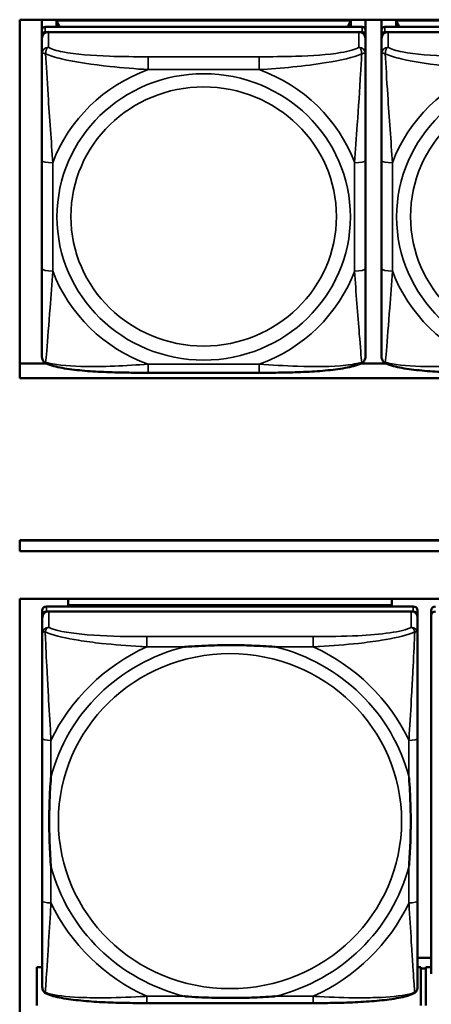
# Model space of a CAD drawing. Header units: inches. Extents: x 3.3 to 58.3, y 0.8 to 38.3.
# Tile 74 of 162: x 22.087 to 22.838, y 17.917 to 19.716. Entities that reach past the tile are written whole.
import ezdxf

# ---------------------------------------------------------------- set-up
doc = ezdxf.new("R2010")
doc.units = ezdxf.units.IN
doc.header["$MEASUREMENT"] = 0
doc.layers.add('Visible (ANSI)', color=7, linetype='Continuous', lineweight=50)
doc.layers.add('Visible Narrow (ANSI)', color=7, linetype='Continuous', lineweight=35)

msp = doc.modelspace()

# ---------------------------------------------------------------- linework, layer by layer
at = {"layer": 'Visible (ANSI)'}
for p, q in [((22.0871, 19.061), (22.0871, 19.7162)), ((22.0871, 19.7162), (24.6176, 19.7162)), ((22.1276, 19.6971), (22.1276, 19.7162)), ((22.1542, 19.7147), (22.6916, 19.7147)), ((22.1597, 19.7029), (22.1542, 19.7147)), ((22.1542, 19.7029), (22.1542, 19.7147)), ((22.6916, 19.7147), (22.686, 19.7029)), ((22.6916, 19.7147), (22.6916, 19.7029)), ((22.7181, 19.7162), (22.7181, 19.6971)), ((22.7476, 19.6971), (22.7476, 19.7162)), ((22.7742, 19.7147), (23.3116, 19.7147)), ((22.7797, 19.7029), (22.7742, 19.7147)), ((22.7742, 19.7029), (22.7742, 19.7147)), ((22.1276, 19.6971), (22.1276, 19.6879)), ((22.1276, 19.6822), (22.1276, 19.6879)), ((22.7122, 19.7029), (22.1335, 19.7029)), ((22.1335, 19.6937), (22.7122, 19.6937)), ((22.7063, 19.6937), (22.1394, 19.6937)), ((22.7181, 19.6879), (22.7181, 19.6971)), ((22.7181, 19.6879), (22.7181, 19.6822)), ((22.7476, 19.6971), (22.7476, 19.6879)), ((22.7476, 19.6822), (22.7476, 19.6879)), ((23.3322, 19.7029), (22.7535, 19.7029)), ((22.7535, 19.6937), (23.3322, 19.6937)), ((23.3263, 19.6937), (22.7594, 19.6937)), ((22.1276, 19.6822), (22.1276, 19.6542)), ((22.7181, 19.6542), (22.7181, 19.6822)), ((22.7476, 19.6822), (22.7476, 19.6542)), ((22.1276, 19.4588), (22.1276, 19.2611)), ((22.7181, 19.2611), (22.7181, 19.4588)), ((22.7476, 19.4588), (22.7476, 19.2611)), ((22.0871, 19.0876), (22.1358, 19.0876)), ((22.7099, 19.0876), (22.7558, 19.0876)), ((24.6176, 19.061), (22.0871, 19.061)), ((22.524, 19.071), (22.3217, 19.071)), ((22.0871, 18.7649), (22.0871, 18.7645)), ((22.0871, 18.7649), (26.6396, 18.7649)), ((22.0871, 18.7449), (22.0871, 18.7645)), ((22.0871, 18.7645), (26.6396, 18.7645)), ((26.6396, 18.7449), (22.0871, 18.7449)), ((22.0871, 16.503), (22.0871, 18.6575)), ((22.0871, 18.6575), (33.5021, 18.6575)), ((22.8055, 18.644), (22.1362, 18.644)), ((22.1756, 18.6462), (22.1756, 18.6575)), ((22.1756, 18.6462), (22.7661, 18.6462)), ((22.1756, 18.6461), (22.1756, 18.6462)), ((22.1756, 18.6461), (22.402, 18.6461)), ((22.1756, 18.6461), (22.1756, 18.644)), ((22.402, 18.644), (22.402, 18.6461)), ((22.5398, 18.6461), (22.7661, 18.6461)), ((22.5398, 18.6461), (22.5398, 18.644)), ((22.7661, 18.6575), (22.7661, 18.6462)), ((22.7661, 18.6462), (22.7661, 18.6461)), ((22.7661, 18.6461), (22.7661, 18.644)), ((22.1283, 18.6363), (22.1283, 18.6271)), ((22.1283, 17.9731), (22.1283, 18.6271)), ((22.1362, 18.6348), (22.8055, 18.6348)), ((22.8016, 18.6348), (22.1402, 18.6348)), ((22.8134, 18.6271), (22.8134, 18.6363)), ((22.8134, 18.6271), (22.8134, 18.6232)), ((22.8383, 18.6363), (22.8383, 18.6271)), ((22.8383, 17.9731), (22.8383, 18.6271)), ((22.1283, 18.6232), (22.1283, 18.5942)), ((22.8134, 18.5942), (22.8134, 18.6232)), ((22.1283, 18.4025), (22.1283, 18.1055)), ((22.8134, 18.1055), (22.8134, 18.4025)), ((22.8383, 18.0019), (22.8134, 18.0019)), ((22.1283, 17.9845), (22.1185, 17.9845)), ((22.1185, 17.9145), (22.1185, 17.9845)), ((22.8195, 17.9845), (22.8134, 17.9845)), ((22.8195, 17.9145), (22.8195, 17.9845)), ((22.8285, 17.9825), (22.8195, 17.9825)), ((22.8383, 17.9845), (22.8285, 17.9845)), ((22.8285, 17.9145), (22.8285, 17.9845)), ((22.6228, 17.919), (22.3189, 17.919))]:
    msp.add_line(p, q, dxfattribs=at)
for centre, major_axis, start_param, end_param in [((22.1335, 19.6971), (-0.00591, 0), 4.712389, 6.283185), ((22.1335, 19.6879), (-0.00591, 0), 4.712389, 6.283185), ((22.1394, 19.6822), (-0.0118, 0), 4.712389, 6.283185), ((22.7063, 19.6822), (0.0118, 0), 0, 1.570796), ((22.7122, 19.6971), (0.00591, 0), 0, 1.570796), ((22.7122, 19.6879), (0.00591, 0), 0, 1.570796), ((22.7535, 19.6971), (-0.00591, 0), 4.712389, 6.283185), ((22.7535, 19.6879), (-0.00591, 0), 4.712389, 6.283185), ((22.7594, 19.6822), (-0.0118, 0), 4.712389, 6.283185), ((22.1362, 18.6363), (-0.00787, 0), 4.712389, 6.283185), ((22.8055, 18.6363), (0.00787, 0), 0, 1.570796), ((22.8462, 18.6363), (-0.00787, 0), 4.712389, 6.283185), ((22.1362, 18.6271), (-0.00787, 0), 4.712389, 6.283185), ((22.1402, 18.6232), (-0.0118, 0), 4.712389, 6.283185), ((22.8016, 18.6232), (0.0118, 0), 0, 1.570796), ((22.8055, 18.6271), (0.00787, 0), 0, 1.570796), ((22.8462, 18.6271), (-0.00787, 0), 4.712389, 6.283185), ((22.1362, 17.9731), (-0.00787, 0), 0, 0.047273), ((22.8462, 17.9731), (-0.00787, 0), 0, 0.047273)]:
    msp.add_ellipse(centre, major_axis=major_axis, ratio=0.977083, start_param=start_param, end_param=end_param, dxfattribs=at)
for points, knots in [([(22.1276, 19.6542), (22.1276, 19.6448), (22.1276, 19.6292), (22.1276, 19.6118), (22.1276, 19.5851), (22.1276, 19.5547), (22.1276, 19.5254), (22.1276, 19.503), (22.1276, 19.4807), (22.1276, 19.4588)], [-0.7968224, -0.7968224, -0.7968224, -0.7968224, -0.6514613, -0.6514613, -0.6514613, -0.427691, -0.427691, -0.427691, -0.2569517, -0.2569517, -0.2569517, -0.2569517]), ([(22.7181, 19.4588), (22.7181, 19.4819), (22.7181, 19.5055), (22.7181, 19.5292), (22.7181, 19.5603), (22.7181, 19.5926), (22.7181, 19.6198), (22.7181, 19.6339), (22.7181, 19.6462), (22.7181, 19.6542)], [0.2569537, 0.2569537, 0.2569537, 0.2569537, 0.4371919, 0.4371919, 0.4371919, 0.6739428, 0.6739428, 0.6739428, 0.7963818, 0.7963818, 0.7963818, 0.7963818]), ([(22.7476, 19.6542), (22.7476, 19.6448), (22.7476, 19.6292), (22.7476, 19.6118), (22.7476, 19.5851), (22.7476, 19.5547), (22.7476, 19.5254), (22.7476, 19.503), (22.7476, 19.4807), (22.7476, 19.4588)], [-0.7968224, -0.7968224, -0.7968224, -0.7968224, -0.6514613, -0.6514613, -0.6514613, -0.427691, -0.427691, -0.427691, -0.2569517, -0.2569517, -0.2569517, -0.2569517]), ([(22.1276, 19.2611), (22.1276, 19.238), (22.1276, 19.2148), (22.1276, 19.1928), (22.1276, 19.1639), (22.1276, 19.1359), (22.1276, 19.1177), (22.1276, 19.1082), (22.1276, 19.1018), (22.1276, 19.1003)], [0.2569537, 0.2569537, 0.2569537, 0.2569537, 0.4371919, 0.4371919, 0.4371919, 0.6739428, 0.6739428, 0.6739428, 0.7963818, 0.7963818, 0.7963818, 0.7963818]), ([(22.7181, 19.1003), (22.7181, 19.102), (22.7181, 19.1109), (22.7181, 19.1232), (22.7181, 19.1423), (22.7181, 19.1688), (22.7181, 19.1963), (22.7181, 19.2173), (22.7181, 19.2392), (22.7181, 19.2611)], [-0.7968224, -0.7968224, -0.7968224, -0.7968224, -0.6514613, -0.6514613, -0.6514613, -0.427691, -0.427691, -0.427691, -0.2569517, -0.2569517, -0.2569517, -0.2569517]), ([(22.7476, 19.2611), (22.7476, 19.238), (22.7476, 19.2148), (22.7476, 19.1928), (22.7476, 19.1639), (22.7476, 19.1359), (22.7476, 19.1177), (22.7476, 19.1082), (22.7476, 19.1018), (22.7476, 19.1003)], [0.2569537, 0.2569537, 0.2569537, 0.2569537, 0.4371919, 0.4371919, 0.4371919, 0.6739428, 0.6739428, 0.6739428, 0.7963818, 0.7963818, 0.7963818, 0.7963818]), ([(22.1354, 19.0878), (22.1343, 19.0883), (22.1332, 19.089), (22.1313, 19.0906), (22.1305, 19.0916), (22.1292, 19.0935), (22.1287, 19.0945), (22.1281, 19.0964), (22.1279, 19.0973), (22.1276, 19.0989), (22.1276, 19.0996), (22.1276, 19.1003)], [0.022735, 0.022735, 0.022735, 0.022735, 0.02884208, 0.02884208, 0.03494916, 0.03494916, 0.04105624, 0.04105624, 0.04716332, 0.04716332, 0.0532704, 0.0532704, 0.0532704, 0.0532704]), ([(22.7103, 19.0878), (22.7114, 19.0883), (22.7125, 19.089), (22.7144, 19.0906), (22.7152, 19.0916), (22.7165, 19.0935), (22.717, 19.0945), (22.7176, 19.0964), (22.7178, 19.0973), (22.7181, 19.0989), (22.7181, 19.0996), (22.7181, 19.1003)], [0.022735, 0.022735, 0.022735, 0.022735, 0.02884208, 0.02884208, 0.03494916, 0.03494916, 0.04105624, 0.04105624, 0.04716332, 0.04716332, 0.0532704, 0.0532704, 0.0532704, 0.0532704]), ([(22.7554, 19.0878), (22.7543, 19.0883), (22.7532, 19.089), (22.7513, 19.0906), (22.7505, 19.0916), (22.7492, 19.0935), (22.7487, 19.0945), (22.7481, 19.0964), (22.7479, 19.0973), (22.7476, 19.0989), (22.7476, 19.0996), (22.7476, 19.1003)], [0.022735, 0.022735, 0.022735, 0.022735, 0.02884208, 0.02884208, 0.03494916, 0.03494916, 0.04105624, 0.04105624, 0.04716332, 0.04716332, 0.0532704, 0.0532704, 0.0532704, 0.0532704]), ([(22.3217, 19.071), (22.3082, 19.071), (22.2946, 19.071), (22.2674, 19.0715), (22.2538, 19.0718), (22.2271, 19.073), (22.2137, 19.0738), (22.1881, 19.0762), (22.1759, 19.0777), (22.1536, 19.0817), (22.144, 19.084), (22.1354, 19.0878)], [0.2569517, 0.2569517, 0.2569517, 0.2569517, 0.3592769, 0.3592769, 0.461602, 0.461602, 0.5639271, 0.5639271, 0.6662522, 0.6662522, 0.7685773, 0.7685773, 0.7685773, 0.7685773]), ([(22.7103, 19.0878), (22.7017, 19.084), (22.692, 19.0817), (22.6699, 19.0777), (22.6576, 19.0762), (22.6319, 19.0738), (22.6187, 19.073), (22.5919, 19.0718), (22.5783, 19.0715), (22.5511, 19.071), (22.5375, 19.071), (22.524, 19.071)], [-0.7682077, -0.7682077, -0.7682077, -0.7682077, -0.6659569, -0.6659569, -0.5637061, -0.5637061, -0.4614553, -0.4614553, -0.3592045, -0.3592045, -0.2569537, -0.2569537, -0.2569537, -0.2569537]), ([(22.9417, 19.071), (22.9282, 19.071), (22.9146, 19.071), (22.8874, 19.0715), (22.8738, 19.0718), (22.8471, 19.073), (22.8337, 19.0738), (22.8081, 19.0762), (22.7959, 19.0777), (22.7736, 19.0817), (22.764, 19.084), (22.7554, 19.0878)], [0.2569517, 0.2569517, 0.2569517, 0.2569517, 0.3592769, 0.3592769, 0.461602, 0.461602, 0.5639271, 0.5639271, 0.6662522, 0.6662522, 0.7685773, 0.7685773, 0.7685773, 0.7685773]), ([(22.1283, 18.5942), (22.1283, 18.5713), (22.1283, 18.5258), (22.1283, 18.484), (22.1283, 18.4567), (22.1283, 18.4291), (22.1283, 18.4025)], [-0.5252205, -0.5252205, -0.5252205, -0.5252205, -0.20743, -0.20743, -0.20743, 0, 0, 0, 0]), ([(22.8134, 18.4025), (22.8134, 18.406), (22.8134, 18.4095), (22.8134, 18.413), (22.8134, 18.4456), (22.8134, 18.4794), (22.8134, 18.5121), (22.8134, 18.5406), (22.8134, 18.5694), (22.8134, 18.588), (22.8134, 18.5902), (22.8134, 18.5923), (22.8134, 18.5942)], [0, 0, 0, 0, 0.0272471, 0.0272471, 0.0272471, 0.2790553, 0.2790553, 0.2790553, 0.4988354, 0.4988354, 0.4988354, 0.5252205, 0.5252205, 0.5252205, 0.5252205]), ([(22.3881, 18.57), (22.3885, 18.57), (22.389, 18.57), (22.4055, 18.5712), (22.4216, 18.5721), (22.4445, 18.5728), (22.4512, 18.573), (22.4604, 18.5731), (22.4629, 18.5731), (22.4669, 18.5731), (22.4685, 18.5731), (22.4717, 18.5731), (22.4732, 18.5731), (22.4768, 18.5731), (22.4788, 18.5731), (22.485, 18.573), (22.4891, 18.573), (22.4988, 18.5728), (22.5044, 18.5726), (22.5242, 18.5719), (22.5383, 18.5711), (22.5527, 18.57), (22.5532, 18.57), (22.5536, 18.57)], [-0.416114, -0.416114, -0.416114, -0.416114, -0.4127691, -0.4127691, -0.2896446, -0.2896446, -0.2388934, -0.2388934, -0.2201881, -0.2201881, -0.2080204, -0.2080204, -0.196499, -0.196499, -0.1809939, -0.1809939, -0.149741, -0.149741, -0.1073162, -0.1073162, 0, 0, 0.0033356, 0.0033356, 0.0033356, 0.0033356]), ([(22.1441, 18.1698), (22.1441, 18.1703), (22.144, 18.1707), (22.1428, 18.1868), (22.1419, 18.2025), (22.1412, 18.225), (22.1411, 18.2315), (22.141, 18.2405), (22.1409, 18.2429), (22.1409, 18.2469), (22.1409, 18.2485), (22.1409, 18.2515), (22.1409, 18.253), (22.1409, 18.2565), (22.1409, 18.2585), (22.141, 18.2645), (22.1411, 18.2686), (22.1413, 18.2781), (22.1414, 18.2835), (22.1421, 18.3028), (22.1429, 18.3165), (22.144, 18.3307), (22.1441, 18.3311), (22.1441, 18.3315)], [-0.416114, -0.416114, -0.416114, -0.416114, -0.4127691, -0.4127691, -0.2896446, -0.2896446, -0.2388934, -0.2388934, -0.2201881, -0.2201881, -0.2080204, -0.2080204, -0.196499, -0.196499, -0.1809939, -0.1809939, -0.149741, -0.149741, -0.1073162, -0.1073162, 0, 0, 0.0033356, 0.0033356, 0.0033356, 0.0033356]), ([(22.7976, 18.3315), (22.7977, 18.3311), (22.7977, 18.3307), (22.7989, 18.3145), (22.7998, 18.2989), (22.8005, 18.2765), (22.8006, 18.2699), (22.8008, 18.261), (22.8008, 18.2586), (22.8008, 18.2546), (22.8008, 18.253), (22.8008, 18.25), (22.8008, 18.2485), (22.8008, 18.245), (22.8008, 18.243), (22.8007, 18.2369), (22.8007, 18.2329), (22.8005, 18.2234), (22.8003, 18.2179), (22.7996, 18.1986), (22.7988, 18.1848), (22.7977, 18.1707), (22.7977, 18.1703), (22.7976, 18.1698)], [-0.416114, -0.416114, -0.416114, -0.416114, -0.4127691, -0.4127691, -0.2896446, -0.2896446, -0.2388934, -0.2388934, -0.2201881, -0.2201881, -0.2080204, -0.2080204, -0.196499, -0.196499, -0.1809939, -0.1809939, -0.149741, -0.149741, -0.1073162, -0.1073162, 0, 0, 0.0033356, 0.0033356, 0.0033356, 0.0033356]), ([(22.1283, 18.1055), (22.1283, 18.079), (22.1283, 18.0521), (22.1283, 18.0276), (22.1283, 17.9899), (22.1283, 17.9541), (22.1283, 17.948)], [3.9382945, 3.9382945, 3.9382945, 3.9382945, 4.1457245, 4.1457245, 4.1457245, 4.463515, 4.463515, 4.463515, 4.463515]), ([(22.8134, 17.948), (22.8134, 17.9541), (22.8134, 17.9899), (22.8134, 18.0276), (22.8134, 18.0521), (22.8134, 18.079), (22.8134, 18.1055)], [-0.5252205, -0.5252205, -0.5252205, -0.5252205, -0.20743, -0.20743, -0.20743, 0, 0, 0, 0]), ([(22.1356, 17.9364), (22.1348, 17.9368), (22.1339, 17.9373), (22.1323, 17.9386), (22.1316, 17.9393), (22.1303, 17.941), (22.1298, 17.9419), (22.129, 17.9437), (22.1287, 17.9446), (22.1284, 17.9463), (22.1283, 17.9472), (22.1283, 17.948)], [0.0113303, 0.0113303, 0.0113303, 0.0113303, 0.0143189, 0.0143189, 0.01730751, 0.01730751, 0.02029611, 0.02029611, 0.02328471, 0.02328471, 0.02627331, 0.02627331, 0.02627331, 0.02627331]), ([(22.8061, 17.9364), (22.8069, 17.9368), (22.8078, 17.9373), (22.8094, 17.9386), (22.8101, 17.9393), (22.8114, 17.941), (22.8119, 17.9419), (22.8127, 17.9437), (22.813, 17.9446), (22.8133, 17.9463), (22.8134, 17.9472), (22.8134, 17.948)], [0.0113303, 0.0113303, 0.0113303, 0.0113303, 0.0143189, 0.0143189, 0.01730751, 0.01730751, 0.02029611, 0.02029611, 0.02328471, 0.02328471, 0.02627331, 0.02627331, 0.02627331, 0.02627331]), ([(22.3189, 17.919), (22.3054, 17.919), (22.2917, 17.9191), (22.2645, 17.9196), (22.2509, 17.92), (22.2243, 17.9214), (22.2113, 17.9223), (22.1861, 17.9248), (22.1741, 17.9264), (22.1581, 17.9294), (22.1531, 17.9306), (22.1437, 17.9332), (22.1395, 17.9346), (22.1356, 17.9364)], [0, 0, 0, 0, 0.1022588, 0.1022588, 0.2045176, 0.2045176, 0.3067764, 0.3067764, 0.4090352, 0.4090352, 0.4601646, 0.4601646, 0.5112941, 0.5112941, 0.5112941, 0.5112941]), ([(22.5536, 17.9314), (22.5532, 17.9314), (22.5527, 17.9313), (22.5383, 17.9303), (22.5242, 17.9295), (22.5044, 17.9288), (22.4988, 17.9287), (22.4891, 17.9285), (22.485, 17.9284), (22.4788, 17.9284), (22.4768, 17.9284), (22.4732, 17.9284), (22.4717, 17.9284), (22.4685, 17.9284), (22.4669, 17.9284), (22.4629, 17.9284), (22.4604, 17.9284), (22.4512, 17.9285), (22.4445, 17.9286), (22.4216, 17.9293), (22.4055, 17.9301), (22.389, 17.9313), (22.3885, 17.9314), (22.3881, 17.9314)], [-0.4149464, -0.4149464, -0.4149464, -0.4149464, -0.41162, -0.41162, -0.3046026, -0.3046026, -0.2622958, -0.2622958, -0.23113, -0.23113, -0.215668, -0.215668, -0.2041787, -0.2041787, -0.1920448, -0.1920448, -0.1733916, -0.1733916, -0.1227817, -0.1227817, 0, 0, 0.0033356, 0.0033356, 0.0033356, 0.0033356]), ([(22.8061, 17.9364), (22.8022, 17.9346), (22.798, 17.9332), (22.7888, 17.9306), (22.7838, 17.9295), (22.768, 17.9264), (22.756, 17.9248), (22.7309, 17.9223), (22.7178, 17.9214), (22.6913, 17.9201), (22.6777, 17.9196), (22.6505, 17.9191), (22.6368, 17.919), (22.6231, 17.919), (22.623, 17.919), (22.6228, 17.919)], [-4.4495886, -4.4495886, -4.4495886, -4.4495886, -4.3984592, -4.3984592, -4.3485034, -4.3485034, -4.2462446, -4.2462446, -4.1439858, -4.1439858, -4.041727, -4.041727, -3.9394682, -3.9394682, -3.9382945, -3.9382945, -3.9382945, -3.9382945])]:
    msp.add_open_spline(points, degree=3, knots=knots, dxfattribs=at)
at = {"layer": 'Visible Narrow (ANSI)'}
for p, q in [((22.1335, 19.6937), (22.1335, 19.7029)), ((22.1394, 19.6658), (22.1394, 19.6937)), ((22.7063, 19.6937), (22.7063, 19.6658)), ((22.7122, 19.7029), (22.7122, 19.6937)), ((22.7535, 19.6937), (22.7535, 19.7029)), ((22.7594, 19.6658), (22.7594, 19.6937)), ((22.3217, 19.6485), (22.3217, 19.625)), ((22.524, 19.6485), (22.3217, 19.6485)), ((22.524, 19.6485), (22.524, 19.625)), ((22.3217, 19.625), (22.524, 19.625)), ((22.1473, 19.2569), (22.1473, 19.4546)), ((22.6984, 19.4546), (22.6984, 19.2569)), ((22.7673, 19.2569), (22.7673, 19.4546)), ((22.524, 19.0865), (22.3217, 19.0865)), ((22.3217, 19.071), (22.3217, 19.0865)), ((22.524, 19.071), (22.524, 19.0865)), ((22.1362, 18.6348), (22.1362, 18.644)), ((22.8055, 18.644), (22.8055, 18.6348)), ((22.1402, 18.6057), (22.1402, 18.6348)), ((22.8016, 18.6348), (22.8016, 18.6057)), ((22.3189, 18.5887), (22.3189, 18.57)), ((22.6228, 18.5887), (22.3189, 18.5887)), ((22.6228, 18.5887), (22.6228, 18.57)), ((22.3189, 18.57), (22.3881, 18.57)), ((22.5536, 18.57), (22.6228, 18.57)), ((22.1441, 18.3315), (22.1441, 18.3992)), ((22.7976, 18.3992), (22.7976, 18.3315)), ((22.1441, 18.1022), (22.1441, 18.1698)), ((22.7976, 18.1698), (22.7976, 18.1022)), ((22.3189, 17.9314), (22.3189, 17.919)), ((22.3881, 17.9314), (22.3189, 17.9314)), ((22.6228, 17.9314), (22.5536, 17.9314)), ((22.6228, 17.9314), (22.6228, 17.919))]:
    msp.add_line(p, q, dxfattribs=at)
for centre, major_axis, ratio, start_param, end_param in [((22.1394, 19.6542), (-0.0118, 0), 0.977083, 4.712389, 6.283185), ((22.7063, 19.6542), (0.0118, 0), 0.977083, 0, 1.570796), ((22.7594, 19.6542), (-0.0118, 0), 0.977083, 4.712389, 6.283185), ((22.4229, 19.3558), (-0.2936, 0), 0.977083, 5.064156, 5.931419), ((22.4229, 19.3558), (0.2936, 0), 0.977083, 0.351767, 1.21903), ((23.0429, 19.3558), (-0.2936, 0), 0.977083, 5.064156, 5.931419), ((22.1473, 19.4588), (-0.0197, 0), 0.21286, 0, 1.570796), ((22.6984, 19.4588), (0.0197, 0), 0.21286, 4.712389, 6.283185), ((22.7673, 19.4588), (-0.0197, 0), 0.21286, 0, 1.570796), ((22.1473, 19.2611), (-0.0197, 0), 0.21286, 0, 1.570796), ((22.4229, 19.3558), (-0.2936, 0), 0.977083, 0.351767, 1.21903), ((22.4229, 19.3558), (0.2936, 0), 0.977083, 5.064156, 5.931419), ((22.6984, 19.2611), (0.0197, 0), 0.21286, 4.712389, 6.283185), ((22.7673, 19.2611), (-0.0197, 0), 0.21286, 0, 1.570796), ((23.0429, 19.3558), (-0.2936, 0), 0.977083, 0.351767, 1.21903), ((22.1402, 18.5942), (-0.0118, 0), 0.977083, 4.712389, 6.283185), ((22.8016, 18.5942), (0.0118, 0), 0.977083, 0, 1.570796), ((22.4709, 18.2507), (-0.3371, 0), 0.977083, 4.960405, 6.035169), ((22.4709, 18.2507), (-0.3604, 0), 0.977083, 5.147686, 5.847888), ((22.4709, 18.2507), (0.3371, 0), 0.977083, 0.248016, 1.32278), ((22.4709, 18.2507), (-0.3604, 0), 0.977083, 3.57689, 4.277092), ((22.1441, 18.4025), (-0.0157, 0), 0.21286, 0, 1.570796), ((22.7976, 18.4025), (0.0157, 0), 0.21286, 4.712389, 6.283185), ((22.4709, 18.2507), (-0.3371, 0), 0.977083, 0.248016, 1.32278), ((22.4709, 18.2507), (0.3371, 0), 0.977083, 4.960405, 6.035169), ((22.1441, 18.1055), (-0.0157, 0), 0.21286, 0, 1.570796), ((22.7976, 18.1055), (0.0157, 0), 0.21286, 4.712389, 6.283185), ((22.4709, 18.2507), (0.3604, 0), 0.977083, 3.57689, 4.277092), ((22.4709, 18.2507), (0.3604, 0), 0.977083, 5.147686, 5.847888)]:
    msp.add_ellipse(centre, major_axis=major_axis, ratio=ratio, start_param=start_param, end_param=end_param, dxfattribs=at)
for centre, major_axis in [((22.4229, 19.3558), (-0.2678, 0)), ((23.0429, 19.3558), (-0.2678, 0)), ((22.4229, 19.3566), (-0.2424, 0)), ((23.0429, 19.3566), (-0.2424, 0)), ((22.4709, 18.2515), (-0.3133, 0))]:
    msp.add_ellipse(centre, major_axis=major_axis, ratio=0.977083, dxfattribs=at)
for points, knots in [([(22.1276, 19.6542), (22.1276, 19.6545), (22.1276, 19.6546), (22.1279, 19.6549), (22.1281, 19.655), (22.1285, 19.6551), (22.1286, 19.6551), (22.1289, 19.6552), (22.1291, 19.6552), (22.1295, 19.6551), (22.1298, 19.6551), (22.1307, 19.6549), (22.1314, 19.6548), (22.1328, 19.6543), (22.1336, 19.6541), (22.1344, 19.6537)], [-0.0532704, -0.0532704, -0.0532704, -0.0532704, -0.04377373, -0.04377373, -0.03521335, -0.03521335, -0.02986312, -0.02986312, -0.02651922, -0.02651922, -0.01983142, -0.01983142, -0.00913095, -0.00913095, 0.00023197, 0.00023197, 0.00023197, 0.00023197]), ([(22.1344, 19.6537), (22.1344, 19.6549), (22.1345, 19.6559), (22.1347, 19.658), (22.1349, 19.659), (22.1353, 19.6605), (22.1355, 19.661), (22.1359, 19.6618), (22.136, 19.662), (22.1363, 19.6626), (22.1365, 19.663), (22.1371, 19.6638), (22.1375, 19.6643), (22.1384, 19.6651), (22.1389, 19.6655), (22.1394, 19.6658)], [-0.00023197, -0.00023197, -0.00023197, -0.00023197, 0.00913095, 0.00913095, 0.01983142, 0.01983142, 0.02651922, 0.02651922, 0.02986312, 0.02986312, 0.03521335, 0.03521335, 0.04377373, 0.04377373, 0.0532704, 0.0532704, 0.0532704, 0.0532704]), ([(22.1344, 19.6537), (22.1421, 19.6505), (22.1521, 19.6473), (22.1891, 19.6385), (22.2209, 19.634), (22.2751, 19.6282), (22.2983, 19.6263), (22.3217, 19.625)], [-0.7478145, -0.7478145, -0.7478145, -0.7478145, -0.6493253, -0.6493253, -0.427691, -0.427691, -0.2569537, -0.2569537, -0.2569537, -0.2569537]), ([(22.1473, 19.4546), (22.1449, 19.4941), (22.1416, 19.5361), (22.137, 19.6064), (22.1354, 19.6342), (22.1344, 19.6537)], [0.2569517, 0.2569517, 0.2569517, 0.2569517, 0.5559983, 0.5559983, 0.7482818, 0.7482818, 0.7482818, 0.7482818]), ([(22.3217, 19.6485), (22.298, 19.6485), (22.2741, 19.6486), (22.2507, 19.6495), (22.22, 19.6506), (22.1891, 19.6528), (22.1659, 19.6573), (22.1539, 19.6596), (22.1442, 19.6625), (22.1394, 19.6658)], [0.2569537, 0.2569537, 0.2569537, 0.2569537, 0.4371919, 0.4371919, 0.4371919, 0.6739428, 0.6739428, 0.6739428, 0.7963818, 0.7963818, 0.7963818, 0.7963818]), ([(22.7063, 19.6658), (22.7006, 19.6619), (22.6881, 19.6585), (22.6729, 19.656), (22.6494, 19.6522), (22.6203, 19.6503), (22.5912, 19.6494), (22.5691, 19.6486), (22.5464, 19.6485), (22.524, 19.6485)], [-0.7968224, -0.7968224, -0.7968224, -0.7968224, -0.6514613, -0.6514613, -0.6514613, -0.427691, -0.427691, -0.427691, -0.2569517, -0.2569517, -0.2569517, -0.2569517]), ([(22.524, 19.625), (22.5645, 19.6273), (22.6068, 19.6312), (22.6725, 19.6419), (22.6969, 19.6474), (22.7113, 19.6537)], [0.2569517, 0.2569517, 0.2569517, 0.2569517, 0.5559983, 0.5559983, 0.7482818, 0.7482818, 0.7482818, 0.7482818]), ([(22.7113, 19.6537), (22.7108, 19.6435), (22.7101, 19.6312), (22.7077, 19.5886), (22.7054, 19.5553), (22.7015, 19.5003), (22.6999, 19.4773), (22.6984, 19.4546)], [-0.7478145, -0.7478145, -0.7478145, -0.7478145, -0.6493253, -0.6493253, -0.427691, -0.427691, -0.2569537, -0.2569537, -0.2569537, -0.2569537]), ([(22.7063, 19.6658), (22.7069, 19.6655), (22.7074, 19.6651), (22.7082, 19.6643), (22.7086, 19.6638), (22.7092, 19.663), (22.7094, 19.6626), (22.7097, 19.662), (22.7098, 19.6618), (22.7102, 19.661), (22.7104, 19.6605), (22.7108, 19.659), (22.711, 19.658), (22.7112, 19.6559), (22.7113, 19.6549), (22.7113, 19.6537)], [-0.0532704, -0.0532704, -0.0532704, -0.0532704, -0.04377373, -0.04377373, -0.03521335, -0.03521335, -0.02986312, -0.02986312, -0.02651922, -0.02651922, -0.01983142, -0.01983142, -0.00913095, -0.00913095, 0.00023197, 0.00023197, 0.00023197, 0.00023197]), ([(22.7113, 19.6537), (22.7121, 19.6541), (22.7129, 19.6543), (22.7143, 19.6548), (22.715, 19.6549), (22.7159, 19.6551), (22.7162, 19.6551), (22.7166, 19.6552), (22.7168, 19.6552), (22.7171, 19.6551), (22.7172, 19.6551), (22.7176, 19.655), (22.7178, 19.6549), (22.7181, 19.6546), (22.7181, 19.6545), (22.7181, 19.6542)], [-0.00023197, -0.00023197, -0.00023197, -0.00023197, 0.00913095, 0.00913095, 0.01983142, 0.01983142, 0.02651922, 0.02651922, 0.02986312, 0.02986312, 0.03521335, 0.03521335, 0.04377373, 0.04377373, 0.0532704, 0.0532704, 0.0532704, 0.0532704]), ([(22.7476, 19.6542), (22.7476, 19.6545), (22.7476, 19.6546), (22.7479, 19.6549), (22.7481, 19.655), (22.7485, 19.6551), (22.7486, 19.6551), (22.7489, 19.6552), (22.7491, 19.6552), (22.7495, 19.6551), (22.7498, 19.6551), (22.7507, 19.6549), (22.7514, 19.6548), (22.7528, 19.6543), (22.7536, 19.6541), (22.7544, 19.6537)], [-0.0532704, -0.0532704, -0.0532704, -0.0532704, -0.04377373, -0.04377373, -0.03521335, -0.03521335, -0.02986312, -0.02986312, -0.02651922, -0.02651922, -0.01983142, -0.01983142, -0.00913095, -0.00913095, 0.00023197, 0.00023197, 0.00023197, 0.00023197]), ([(22.7544, 19.6537), (22.7544, 19.6549), (22.7545, 19.6559), (22.7547, 19.658), (22.7549, 19.659), (22.7553, 19.6605), (22.7555, 19.661), (22.7559, 19.6618), (22.756, 19.662), (22.7563, 19.6626), (22.7565, 19.663), (22.7571, 19.6638), (22.7575, 19.6643), (22.7584, 19.6651), (22.7589, 19.6655), (22.7594, 19.6658)], [-0.00023197, -0.00023197, -0.00023197, -0.00023197, 0.00913095, 0.00913095, 0.01983142, 0.01983142, 0.02651922, 0.02651922, 0.02986312, 0.02986312, 0.03521335, 0.03521335, 0.04377373, 0.04377373, 0.0532704, 0.0532704, 0.0532704, 0.0532704]), ([(22.7544, 19.6537), (22.7621, 19.6505), (22.7721, 19.6473), (22.8091, 19.6385), (22.8409, 19.634), (22.8951, 19.6282), (22.9183, 19.6263), (22.9417, 19.625)], [-0.7478145, -0.7478145, -0.7478145, -0.7478145, -0.6493253, -0.6493253, -0.427691, -0.427691, -0.2569537, -0.2569537, -0.2569537, -0.2569537]), ([(22.7673, 19.4546), (22.7649, 19.4941), (22.7616, 19.5361), (22.757, 19.6064), (22.7554, 19.6342), (22.7544, 19.6537)], [0.2569517, 0.2569517, 0.2569517, 0.2569517, 0.5559983, 0.5559983, 0.7482818, 0.7482818, 0.7482818, 0.7482818]), ([(22.9417, 19.6485), (22.918, 19.6485), (22.8941, 19.6486), (22.8707, 19.6495), (22.84, 19.6506), (22.8091, 19.6528), (22.7859, 19.6573), (22.7739, 19.6596), (22.7642, 19.6625), (22.7594, 19.6658)], [0.2569537, 0.2569537, 0.2569537, 0.2569537, 0.4371919, 0.4371919, 0.4371919, 0.6739428, 0.6739428, 0.6739428, 0.7963818, 0.7963818, 0.7963818, 0.7963818]), ([(22.1344, 19.0901), (22.1349, 19.0948), (22.1356, 19.1021), (22.138, 19.1319), (22.1403, 19.1606), (22.1442, 19.2116), (22.1459, 19.234), (22.1473, 19.2569)], [-0.7478145, -0.7478145, -0.7478145, -0.7478145, -0.6493253, -0.6493253, -0.427691, -0.427691, -0.2569537, -0.2569537, -0.2569537, -0.2569537]), ([(22.6984, 19.2569), (22.7008, 19.2173), (22.7041, 19.1765), (22.7088, 19.1186), (22.7104, 19.0987), (22.7113, 19.0901)], [0.2569517, 0.2569517, 0.2569517, 0.2569517, 0.5559983, 0.5559983, 0.7482818, 0.7482818, 0.7482818, 0.7482818]), ([(22.7544, 19.0901), (22.7549, 19.0948), (22.7556, 19.1021), (22.758, 19.1319), (22.7603, 19.1606), (22.7642, 19.2116), (22.7659, 19.234), (22.7673, 19.2569)], [-0.7478145, -0.7478145, -0.7478145, -0.7478145, -0.6493253, -0.6493253, -0.427691, -0.427691, -0.2569537, -0.2569537, -0.2569537, -0.2569537]), ([(22.1344, 19.0901), (22.1336, 19.0904), (22.1328, 19.0908), (22.1314, 19.0917), (22.1307, 19.0922), (22.1298, 19.0932), (22.1295, 19.0937), (22.1291, 19.0943), (22.1289, 19.0946), (22.1286, 19.0952), (22.1285, 19.0955), (22.1281, 19.0966), (22.1279, 19.0972), (22.1276, 19.0987), (22.1276, 19.0995), (22.1276, 19.1003)], [-0.00023197, -0.00023197, -0.00023197, -0.00023197, 0.00913095, 0.00913095, 0.01983142, 0.01983142, 0.02651922, 0.02651922, 0.02986312, 0.02986312, 0.03521335, 0.03521335, 0.04377373, 0.04377373, 0.0532704, 0.0532704, 0.0532704, 0.0532704]), ([(22.7181, 19.1003), (22.7181, 19.0995), (22.7181, 19.0987), (22.7178, 19.0972), (22.7176, 19.0966), (22.7172, 19.0955), (22.7171, 19.0952), (22.7168, 19.0946), (22.7166, 19.0943), (22.7162, 19.0937), (22.7159, 19.0932), (22.715, 19.0922), (22.7143, 19.0917), (22.7129, 19.0908), (22.7121, 19.0904), (22.7113, 19.0901)], [-0.0532704, -0.0532704, -0.0532704, -0.0532704, -0.04377373, -0.04377373, -0.03521335, -0.03521335, -0.02986312, -0.02986312, -0.02651922, -0.02651922, -0.01983142, -0.01983142, -0.00913095, -0.00913095, 0.00023197, 0.00023197, 0.00023197, 0.00023197]), ([(22.7544, 19.0901), (22.7536, 19.0904), (22.7528, 19.0908), (22.7514, 19.0917), (22.7507, 19.0922), (22.7498, 19.0932), (22.7495, 19.0937), (22.7491, 19.0943), (22.7489, 19.0946), (22.7486, 19.0952), (22.7485, 19.0955), (22.7481, 19.0966), (22.7479, 19.0972), (22.7476, 19.0987), (22.7476, 19.0995), (22.7476, 19.1003)], [-0.00023197, -0.00023197, -0.00023197, -0.00023197, 0.00913095, 0.00913095, 0.01983142, 0.01983142, 0.02651922, 0.02651922, 0.02986312, 0.02986312, 0.03521335, 0.03521335, 0.04377373, 0.04377373, 0.0532704, 0.0532704, 0.0532704, 0.0532704]), ([(22.1354, 19.0878), (22.1353, 19.0879), (22.1352, 19.0879), (22.1349, 19.0881), (22.1347, 19.0884), (22.1345, 19.0892), (22.1344, 19.0896), (22.1344, 19.0901)], [-0.022735, -0.022735, -0.022735, -0.022735, -0.01983142, -0.01983142, -0.00913095, -0.00913095, 0.00023197, 0.00023197, 0.00023197, 0.00023197]), ([(22.3217, 19.0865), (22.2812, 19.0841), (22.2389, 19.0815), (22.1732, 19.0832), (22.1488, 19.0855), (22.1344, 19.0901)], [0.2569517, 0.2569517, 0.2569517, 0.2569517, 0.5559983, 0.5559983, 0.7482818, 0.7482818, 0.7482818, 0.7482818]), ([(22.7113, 19.0901), (22.7036, 19.0878), (22.6936, 19.0859), (22.6566, 19.0819), (22.6249, 19.0819), (22.5706, 19.0837), (22.5474, 19.085), (22.524, 19.0865)], [-0.7478145, -0.7478145, -0.7478145, -0.7478145, -0.6493253, -0.6493253, -0.427691, -0.427691, -0.2569537, -0.2569537, -0.2569537, -0.2569537]), ([(22.7113, 19.0901), (22.7113, 19.0896), (22.7112, 19.0892), (22.711, 19.0884), (22.7108, 19.0881), (22.7105, 19.0879), (22.7104, 19.0879), (22.7103, 19.0878)], [-0.00023197, -0.00023197, -0.00023197, -0.00023197, 0.00913095, 0.00913095, 0.01983142, 0.01983142, 0.022735, 0.022735, 0.022735, 0.022735]), ([(22.7554, 19.0878), (22.7553, 19.0879), (22.7552, 19.0879), (22.7549, 19.0881), (22.7547, 19.0884), (22.7545, 19.0892), (22.7544, 19.0896), (22.7544, 19.0901)], [-0.022735, -0.022735, -0.022735, -0.022735, -0.01983142, -0.01983142, -0.00913095, -0.00913095, 0.00023197, 0.00023197, 0.00023197, 0.00023197]), ([(22.9417, 19.0865), (22.9012, 19.0841), (22.8589, 19.0815), (22.7932, 19.0832), (22.7688, 19.0855), (22.7544, 19.0901)], [0.2569517, 0.2569517, 0.2569517, 0.2569517, 0.5559983, 0.5559983, 0.7482818, 0.7482818, 0.7482818, 0.7482818]), ([(22.1283, 18.5942), (22.1283, 18.5946), (22.1284, 18.595), (22.1287, 18.5956), (22.1288, 18.5959), (22.1292, 18.5962), (22.1293, 18.5964), (22.1296, 18.5966), (22.1297, 18.5966), (22.13, 18.5969), (22.1302, 18.597), (22.131, 18.5972), (22.1315, 18.5974), (22.1325, 18.5975), (22.133, 18.5976), (22.1336, 18.5976)], [-0.02627331, -0.02627331, -0.02627331, -0.02627331, -0.02158775, -0.02158775, -0.01736415, -0.01736415, -0.0147244, -0.0147244, -0.01307456, -0.01307456, -0.00977487, -0.00977487, -0.00449537, -0.00449537, 0.00012419, 0.00012419, 0.00012419, 0.00012419]), ([(22.1336, 18.5976), (22.1338, 18.5983), (22.134, 18.599), (22.1346, 18.6004), (22.1349, 18.6011), (22.1355, 18.6021), (22.1357, 18.6025), (22.1362, 18.603), (22.1363, 18.6032), (22.1367, 18.6036), (22.1369, 18.6038), (22.1376, 18.6044), (22.138, 18.6047), (22.139, 18.6053), (22.1395, 18.6056), (22.1402, 18.6057)], [-0.00012419, -0.00012419, -0.00012419, -0.00012419, 0.00449537, 0.00449537, 0.00977487, 0.00977487, 0.01307456, 0.01307456, 0.0147244, 0.0147244, 0.01736415, 0.01736415, 0.02158775, 0.02158775, 0.02627331, 0.02627331, 0.02627331, 0.02627331]), ([(22.1441, 18.3992), (22.1439, 18.4028), (22.1437, 18.4065), (22.1422, 18.4334), (22.1407, 18.4575), (22.1385, 18.4964), (22.1377, 18.5112), (22.1357, 18.5494), (22.1346, 18.5724), (22.1338, 18.5927), (22.1337, 18.5952), (22.1336, 18.5976)], [0, 0, 0, 0, 0.0278591, 0.0278591, 0.201273, 0.201273, 0.3066357, 0.3066357, 0.475216, 0.475216, 0.5007189, 0.5007189, 0.5007189, 0.5007189]), ([(22.1336, 18.5976), (22.1353, 18.5967), (22.1372, 18.5959), (22.1526, 18.5899), (22.1727, 18.5855), (22.2079, 18.5798), (22.222, 18.578), (22.2598, 18.5739), (22.284, 18.572), (22.3114, 18.5704), (22.3151, 18.5702), (22.3189, 18.57)], [-0.5007189, -0.5007189, -0.5007189, -0.5007189, -0.475216, -0.475216, -0.3066357, -0.3066357, -0.201273, -0.201273, -0.0278591, -0.0278591, 0, 0, 0, 0]), ([(22.3189, 18.5887), (22.3153, 18.5887), (22.3117, 18.5887), (22.3081, 18.5887), (22.2749, 18.5889), (22.2412, 18.5896), (22.2104, 18.5922), (22.1834, 18.5945), (22.1579, 18.5983), (22.1444, 18.6037), (22.1428, 18.6044), (22.1414, 18.605), (22.1402, 18.6057)], [0, 0, 0, 0, 0.0272471, 0.0272471, 0.0272471, 0.2790553, 0.2790553, 0.2790553, 0.4988354, 0.4988354, 0.4988354, 0.5252205, 0.5252205, 0.5252205, 0.5252205]), ([(22.8016, 18.6057), (22.7867, 18.5974), (22.7451, 18.5925), (22.7044, 18.5904), (22.6779, 18.5891), (22.65, 18.5887), (22.6228, 18.5887)], [-0.5252205, -0.5252205, -0.5252205, -0.5252205, -0.20743, -0.20743, -0.20743, 0, 0, 0, 0]), ([(22.6228, 18.57), (22.6266, 18.5702), (22.6303, 18.5704), (22.6577, 18.572), (22.6819, 18.5739), (22.7197, 18.578), (22.7338, 18.5798), (22.769, 18.5855), (22.7891, 18.5899), (22.8046, 18.5959), (22.8064, 18.5967), (22.8081, 18.5976)], [0, 0, 0, 0, 0.0278591, 0.0278591, 0.201273, 0.201273, 0.3066357, 0.3066357, 0.475216, 0.475216, 0.5007189, 0.5007189, 0.5007189, 0.5007189]), ([(22.8081, 18.5976), (22.808, 18.5952), (22.8079, 18.5927), (22.8071, 18.5724), (22.806, 18.5494), (22.804, 18.5112), (22.8032, 18.4964), (22.801, 18.4575), (22.7996, 18.4334), (22.798, 18.4065), (22.7978, 18.4028), (22.7976, 18.3992)], [-0.5007189, -0.5007189, -0.5007189, -0.5007189, -0.475216, -0.475216, -0.3066357, -0.3066357, -0.201273, -0.201273, -0.0278591, -0.0278591, 0, 0, 0, 0]), ([(22.8016, 18.6057), (22.8022, 18.6056), (22.8027, 18.6053), (22.8037, 18.6047), (22.8042, 18.6044), (22.8048, 18.6038), (22.8051, 18.6036), (22.8054, 18.6032), (22.8056, 18.603), (22.806, 18.6025), (22.8062, 18.6021), (22.8068, 18.6011), (22.8072, 18.6004), (22.8077, 18.599), (22.8079, 18.5983), (22.8081, 18.5976)], [-0.02627331, -0.02627331, -0.02627331, -0.02627331, -0.02158775, -0.02158775, -0.01736415, -0.01736415, -0.0147244, -0.0147244, -0.01307456, -0.01307456, -0.00977487, -0.00977487, -0.00449537, -0.00449537, 0.00012419, 0.00012419, 0.00012419, 0.00012419]), ([(22.8081, 18.5976), (22.8087, 18.5976), (22.8092, 18.5975), (22.8103, 18.5974), (22.8108, 18.5972), (22.8115, 18.597), (22.8117, 18.5969), (22.8121, 18.5966), (22.8122, 18.5966), (22.8124, 18.5964), (22.8126, 18.5962), (22.8129, 18.5959), (22.8131, 18.5956), (22.8133, 18.595), (22.8134, 18.5946), (22.8134, 18.5942)], [-0.00012419, -0.00012419, -0.00012419, -0.00012419, 0.00449537, 0.00449537, 0.00977487, 0.00977487, 0.01307456, 0.01307456, 0.0147244, 0.0147244, 0.01736415, 0.01736415, 0.02158775, 0.02158775, 0.02627331, 0.02627331, 0.02627331, 0.02627331]), ([(22.1336, 17.9385), (22.1337, 17.9395), (22.1338, 17.9406), (22.1346, 17.9504), (22.1357, 17.9667), (22.1377, 17.9974), (22.1385, 18.0101), (22.1407, 18.0451), (22.1422, 18.0683), (22.1437, 18.0949), (22.1439, 18.0985), (22.1441, 18.1022)], [-4.4390134, -4.4390134, -4.4390134, -4.4390134, -4.4135105, -4.4135105, -4.2449302, -4.2449302, -4.1395675, -4.1395675, -3.9661536, -3.9661536, -3.9382945, -3.9382945, -3.9382945, -3.9382945]), ([(22.7976, 18.1022), (22.7978, 18.0985), (22.798, 18.0949), (22.7996, 18.0683), (22.801, 18.0451), (22.8032, 18.0101), (22.804, 17.9974), (22.806, 17.9667), (22.8071, 17.9504), (22.8079, 17.9406), (22.808, 17.9395), (22.8081, 17.9385)], [0, 0, 0, 0, 0.0278591, 0.0278591, 0.201273, 0.201273, 0.3066357, 0.3066357, 0.475216, 0.475216, 0.5007189, 0.5007189, 0.5007189, 0.5007189]), ([(22.1336, 17.9385), (22.133, 17.9389), (22.1325, 17.9393), (22.1315, 17.9402), (22.131, 17.9407), (22.1302, 17.9416), (22.13, 17.942), (22.1297, 17.9426), (22.1296, 17.9428), (22.1293, 17.9433), (22.1292, 17.9436), (22.1288, 17.9446), (22.1287, 17.9451), (22.1284, 17.9464), (22.1283, 17.9472), (22.1283, 17.948)], [-0.00012419, -0.00012419, -0.00012419, -0.00012419, 0.00449537, 0.00449537, 0.00977487, 0.00977487, 0.01307456, 0.01307456, 0.0147244, 0.0147244, 0.01736415, 0.01736415, 0.02158775, 0.02158775, 0.02627331, 0.02627331, 0.02627331, 0.02627331]), ([(22.8134, 17.948), (22.8134, 17.9472), (22.8133, 17.9464), (22.8131, 17.9451), (22.8129, 17.9446), (22.8126, 17.9436), (22.8124, 17.9433), (22.8122, 17.9428), (22.8121, 17.9426), (22.8117, 17.942), (22.8115, 17.9416), (22.8108, 17.9407), (22.8103, 17.9402), (22.8092, 17.9393), (22.8087, 17.9389), (22.8081, 17.9385)], [-0.02627331, -0.02627331, -0.02627331, -0.02627331, -0.02158775, -0.02158775, -0.01736415, -0.01736415, -0.0147244, -0.0147244, -0.01307456, -0.01307456, -0.00977487, -0.00977487, -0.00449537, -0.00449537, 0.00012419, 0.00012419, 0.00012419, 0.00012419]), ([(22.1356, 17.9364), (22.1355, 17.9365), (22.1354, 17.9366), (22.1349, 17.9369), (22.1346, 17.9371), (22.134, 17.9378), (22.1338, 17.9381), (22.1336, 17.9385)], [-0.0113303, -0.0113303, -0.0113303, -0.0113303, -0.00977487, -0.00977487, -0.00449537, -0.00449537, 0.00012419, 0.00012419, 0.00012419, 0.00012419]), ([(22.3189, 17.9314), (22.3151, 17.9312), (22.3114, 17.931), (22.284, 17.9296), (22.2598, 17.9287), (22.222, 17.9286), (22.2079, 17.9288), (22.1727, 17.9306), (22.1526, 17.9329), (22.1372, 17.9373), (22.1353, 17.9379), (22.1336, 17.9385)], [0, 0, 0, 0, 0.0278591, 0.0278591, 0.201273, 0.201273, 0.3066357, 0.3066357, 0.475216, 0.475216, 0.5007189, 0.5007189, 0.5007189, 0.5007189]), ([(22.8081, 17.9385), (22.8064, 17.9379), (22.8046, 17.9373), (22.7891, 17.9329), (22.769, 17.9306), (22.7338, 17.9288), (22.7197, 17.9286), (22.6819, 17.9287), (22.6577, 17.9296), (22.6303, 17.931), (22.6266, 17.9312), (22.6228, 17.9314)], [-4.4390134, -4.4390134, -4.4390134, -4.4390134, -4.4135105, -4.4135105, -4.2449302, -4.2449302, -4.1395675, -4.1395675, -3.9661536, -3.9661536, -3.9382945, -3.9382945, -3.9382945, -3.9382945]), ([(22.8081, 17.9385), (22.8079, 17.9381), (22.8077, 17.9378), (22.8072, 17.9371), (22.8068, 17.9369), (22.8063, 17.9366), (22.8062, 17.9365), (22.8061, 17.9364)], [-0.00012419, -0.00012419, -0.00012419, -0.00012419, 0.00449537, 0.00449537, 0.00977487, 0.00977487, 0.0113303, 0.0113303, 0.0113303, 0.0113303])]:
    msp.add_open_spline(points, degree=3, knots=knots, dxfattribs=at)

doc.saveas('drawing.dxf')
